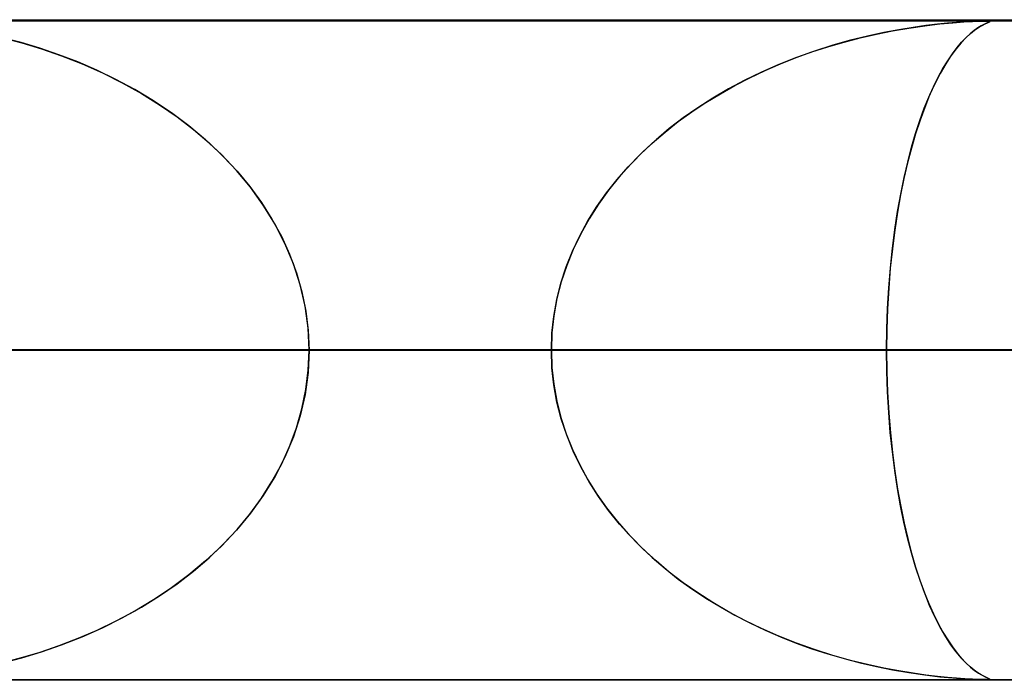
# Model space of a CAD drawing. Header units: millimetres. Extents: x -790 to 790, y -924 to 924.
# Tile 33 of 48: x 141 to 156, y 914 to 924. Entities that reach past the tile are written whole.
import ezdxf

# ---------------------------------------------------------------- set-up
doc = ezdxf.new("R2010")
doc.units = ezdxf.units.MM
doc.layers.add('HIDDEN', color=7, linetype='Continuous')
doc.layers.add('THICK', color=7, linetype='Continuous')

msp = doc.modelspace()

# ---------------------------------------------------------------- linework, layer by layer
at = {"layer": 'HIDDEN'}
for p, q in [((344.621, 923.99), (0, 923.99)), ((677, 923.99), (0, 923.99)), ((344.621, 923.99), (0, 923.99)), ((329.536, 923.98), (0, 923.98)), ((154.777, 923.873), (155.02, 923.908)), ((155.036, 923.91), (154.841, 923.883)), ((155.02, 923.908), (155.246, 923.935)), ((155.21, 923.931), (155.036, 923.91)), ((155.362, 923.946), (155.21, 923.931)), ((155.246, 923.935), (155.446, 923.954)), ((155.498, 923.958), (155.362, 923.946)), ((155.446, 923.954), (155.613, 923.966)), ((155.626, 923.967), (155.498, 923.958)), ((155.613, 923.966), (155.743, 923.973)), ((155.741, 923.973), (155.626, 923.967)), ((155.833, 923.977), (155.741, 923.973)), ((155.743, 923.973), (155.838, 923.977)), ((155.873, 923.905), (155.824, 923.875)), ((155.903, 923.979), (155.833, 923.977)), ((155.835, 923.882), (155.888, 923.914)), ((155.838, 923.977), (155.905, 923.979)), ((155.913, 923.927), (155.873, 923.905)), ((155.888, 923.914), (155.933, 923.937)), ((155.952, 923.98), (155.903, 923.979)), ((155.905, 923.979), (155.953, 923.98)), ((155.947, 923.944), (155.913, 923.927)), ((155.933, 923.937), (155.968, 923.954)), ((155.976, 923.958), (155.947, 923.944)), ((155.985, 923.979), (155.952, 923.98)), ((155.953, 923.98), (155.984, 923.979)), ((155.968, 923.954), (155.992, 923.965)), ((155.996, 923.967), (155.976, 923.958)), ((155.984, 923.979), (156.001, 923.978)), ((156.002, 923.977), (155.985, 923.979)), ((155.992, 923.965), (156.004, 923.973)), ((156.005, 923.974), (155.996, 923.967)), ((156.001, 923.978), (156.005, 923.974)), ((156.004, 923.973), (156.002, 923.977)), ((154.153, 923.752), (153.895, 923.688)), ((154.041, 923.726), (154.286, 923.782)), ((154.398, 923.805), (154.153, 923.752)), ((154.286, 923.782), (154.532, 923.831)), ((154.628, 923.848), (154.398, 923.805)), ((154.532, 923.831), (154.777, 923.873)), ((154.841, 923.883), (154.628, 923.848)), ((155.708, 923.786), (155.641, 923.724)), ((155.646, 923.729), (155.712, 923.789)), ((155.769, 923.836), (155.708, 923.786)), ((155.712, 923.789), (155.775, 923.84)), ((155.824, 923.875), (155.769, 923.836)), ((155.775, 923.84), (155.835, 923.882)), ((141.041, 923.727), (141.334, 923.649)), ((141.324, 923.652), (141.046, 923.725)), ((141.606, 923.567), (141.324, 923.652)), ((141.334, 923.649), (141.633, 923.559)), ((153.626, 923.613), (153.349, 923.525)), ((153.552, 923.591), (153.796, 923.662)), ((153.895, 923.688), (153.626, 923.613)), ((153.796, 923.662), (154.041, 923.726)), ((155.57, 923.649), (155.495, 923.559)), ((155.509, 923.577), (155.578, 923.658)), ((155.641, 923.724), (155.57, 923.649)), ((155.578, 923.658), (155.646, 923.729)), ((141.893, 923.47), (141.606, 923.567)), ((141.633, 923.559), (141.937, 923.453)), ((142.181, 923.359), (141.893, 923.47)), ((141.937, 923.453), (142.246, 923.332)), ((153.071, 923.426), (153.31, 923.512)), ((153.349, 923.525), (153.073, 923.427)), ((153.31, 923.512), (153.552, 923.591)), ((155.416, 923.453), (155.336, 923.329)), ((155.367, 923.378), (155.438, 923.484)), ((155.495, 923.559), (155.416, 923.453)), ((155.438, 923.484), (155.509, 923.577)), ((142.471, 923.234), (142.181, 923.359)), ((142.246, 923.332), (142.555, 923.196)), ((152.805, 923.32), (152.544, 923.205)), ((152.6, 923.23), (152.834, 923.332)), ((153.073, 923.427), (152.805, 923.32)), ((152.834, 923.332), (153.071, 923.426)), ((155.336, 923.329), (155.253, 923.186)), ((155.295, 923.261), (155.367, 923.378)), ((142.76, 923.095), (142.471, 923.234)), ((142.555, 923.196), (142.857, 923.045)), ((152.544, 923.205), (152.291, 923.082)), ((152.369, 923.121), (152.6, 923.23)), ((155.253, 923.186), (155.172, 923.027)), ((155.223, 923.129), (155.295, 923.261)), ((143.047, 922.941), (142.76, 923.095)), ((142.857, 923.045), (143.147, 922.883)), ((151.921, 922.879), (152.143, 923.004)), ((152.291, 923.082), (152.045, 922.951)), ((152.143, 923.004), (152.369, 923.121)), ((155.172, 923.027), (155.093, 922.855)), ((155.152, 922.985), (155.223, 923.129)), ((143.328, 922.772), (143.047, 922.941)), ((143.147, 922.883), (143.423, 922.711)), ((151.703, 922.746), (151.921, 922.879)), ((152.045, 922.951), (151.808, 922.812)), ((155.093, 922.855), (155.018, 922.672)), ((155.081, 922.828), (155.152, 922.985)), ((143.602, 922.589), (143.328, 922.772)), ((143.423, 922.711), (143.687, 922.529)), ((151.491, 922.605), (151.703, 922.746)), ((151.808, 922.812), (151.579, 922.665)), ((155.012, 922.657), (155.081, 922.828)), ((143.866, 922.392), (143.602, 922.589)), ((151.284, 922.456), (151.491, 922.605)), ((151.579, 922.665), (151.358, 922.511)), ((154.946, 922.473), (155.012, 922.657)), ((155.018, 922.672), (154.947, 922.477)), ((143.687, 922.529), (143.936, 922.336)), ((151.084, 922.298), (151.284, 922.456)), ((151.358, 922.511), (151.147, 922.349)), ((154.947, 922.477), (154.88, 922.271)), ((154.881, 922.276), (154.946, 922.473)), ((144.12, 922.181), (143.866, 922.392)), ((143.936, 922.336), (144.171, 922.135)), ((150.89, 922.131), (151.084, 922.298)), ((151.147, 922.349), (150.946, 922.181)), ((154.88, 922.271), (154.816, 922.055)), ((154.819, 922.066), (154.881, 922.276)), ((144.361, 921.955), (144.12, 922.181)), ((144.171, 922.135), (144.391, 921.924)), ((150.704, 921.956), (150.89, 922.131)), ((150.946, 922.181), (150.752, 922.003)), ((150.526, 921.772), (150.704, 921.956)), ((150.752, 922.003), (150.568, 921.817)), ((154.816, 922.055), (154.757, 921.83)), ((154.761, 921.843), (154.819, 922.066)), ((144.587, 921.714), (144.361, 921.955)), ((144.391, 921.924), (144.597, 921.704)), ((150.568, 921.817), (150.393, 921.623)), ((154.757, 921.83), (154.703, 921.593)), ((154.706, 921.607), (154.761, 921.843)), ((144.799, 921.46), (144.587, 921.714)), ((144.597, 921.704), (144.788, 921.473)), ((150.356, 921.579), (150.526, 921.772)), ((150.197, 921.378), (150.356, 921.579)), ((150.393, 921.623), (150.228, 921.419)), ((154.703, 921.593), (154.652, 921.345)), ((154.654, 921.358), (154.706, 921.607)), ((144.788, 921.473), (144.964, 921.232)), ((144.992, 921.19), (144.799, 921.46)), ((150.049, 921.168), (150.197, 921.378)), ((150.228, 921.419), (150.074, 921.206)), ((144.964, 921.232), (145.124, 920.98)), ((154.652, 921.345), (154.606, 921.084)), ((154.608, 921.096), (154.654, 921.358)), ((145.167, 920.907), (144.992, 921.19)), ((149.913, 920.951), (150.049, 921.168)), ((150.074, 921.206), (149.933, 920.985)), ((154.606, 921.084), (154.564, 920.812)), ((154.565, 920.822), (154.608, 921.096)), ((145.124, 920.98), (145.268, 920.718)), ((149.789, 920.726), (149.913, 920.951)), ((149.933, 920.985), (149.805, 920.755)), ((145.32, 920.611), (145.167, 920.907)), ((154.564, 920.812), (154.528, 920.528)), ((154.529, 920.537), (154.565, 920.822)), ((145.268, 920.718), (145.392, 920.446)), ((149.679, 920.494), (149.789, 920.726)), ((149.805, 920.755), (149.691, 920.519)), ((145.449, 920.303), (145.32, 920.611)), ((149.584, 920.254), (149.679, 920.494)), ((149.691, 920.519), (149.592, 920.276)), ((154.528, 920.528), (154.497, 920.233)), ((154.498, 920.24), (154.529, 920.537)), ((145.392, 920.446), (145.496, 920.165)), ((145.551, 919.984), (145.449, 920.303)), ((145.496, 920.165), (145.579, 919.878)), ((149.504, 920.008), (149.584, 920.254)), ((149.592, 920.276), (149.51, 920.027)), ((154.473, 919.936), (154.498, 920.24)), ((154.497, 920.233), (154.473, 919.93)), ((149.51, 920.027), (149.445, 919.773)), ((145.626, 919.659), (145.551, 919.984)), ((145.579, 919.878), (145.639, 919.585)), ((149.442, 919.758), (149.504, 920.008)), ((154.455, 919.625), (154.473, 919.936)), ((154.473, 919.93), (154.455, 919.621)), ((149.397, 919.504), (149.442, 919.758)), ((149.445, 919.773), (149.398, 919.514)), ((145.672, 919.327), (145.626, 919.659)), ((145.639, 919.585), (145.675, 919.289)), ((154.444, 919.31), (154.455, 919.625)), ((154.455, 919.621), (154.444, 919.307)), ((149.398, 919.514), (149.369, 919.253)), ((149.369, 919.248), (149.397, 919.504)), ((145.687, 918.99), (145.672, 919.327)), ((145.675, 919.289), (145.687, 918.99)), ((154.441, 918.99), (154.444, 919.31)), ((154.444, 919.307), (154.441, 918.99)), ((149.369, 919.253), (149.36, 918.99)), ((149.36, 918.99), (149.369, 919.248)), ((154.441, 918.99), (0, 918.99)), ((0, 918.99), (149.36, 918.99)), ((0, 918.99), (154.441, 918.99)), ((149.36, 918.99), (0, 918.99)), ((171.801, 918.99), (0, 918.99)), ((0, 918.99), (166.72, 918.99)), ((0, 918.99), (171.801, 918.99)), ((166.72, 918.99), (0, 918.99)), ((189.161, 918.99), (0, 918.99)), ((0, 918.99), (184.08, 918.99)), ((0, 918.99), (189.161, 918.99)), ((184.08, 918.99), (0, 918.99)), ((206.521, 918.99), (0, 918.99)), ((0, 918.99), (201.44, 918.99)), ((0, 918.99), (206.521, 918.99)), ((201.44, 918.99), (0, 918.99)), ((223.88, 918.99), (0, 918.99)), ((0, 918.99), (218.8, 918.99)), ((0, 918.99), (223.88, 918.99)), ((218.8, 918.99), (0, 918.99)), ((241.24, 918.99), (0, 918.99)), ((0, 918.99), (236.159, 918.99)), ((0, 918.99), (241.24, 918.99)), ((236.159, 918.99), (0, 918.99)), ((258.599, 918.99), (0, 918.99)), ((0, 918.99), (253.518, 918.99)), ((0, 918.99), (258.599, 918.99)), ((253.518, 918.99), (0, 918.99)), ((275.958, 918.99), (0, 918.99)), ((0, 918.99), (270.877, 918.99)), ((0, 918.99), (275.958, 918.99)), ((270.877, 918.99), (0, 918.99)), ((293.317, 918.99), (0, 918.99)), ((0, 918.99), (288.236, 918.99)), ((0, 918.99), (293.317, 918.99)), ((288.236, 918.99), (0, 918.99)), ((310.676, 918.99), (0, 918.99)), ((0, 918.99), (305.595, 918.99)), ((0, 918.99), (310.676, 918.99)), ((305.595, 918.99), (0, 918.99)), ((328.035, 918.99), (0, 918.99)), ((0, 918.99), (322.954, 918.99)), ((0, 918.99), (328.035, 918.99)), ((322.954, 918.99), (0, 918.99)), ((88.517, 918.99), (165.434, 918.99)), ((165.434, 918.99), (88.517, 918.99)), ((175.419, 918.99), (93.599, 918.99)), ((93.599, 918.99), (175.419, 918.99)), ((105.882, 918.99), (199.547, 918.99)), ((199.547, 918.99), (105.882, 918.99)), ((209.53, 918.99), (110.963, 918.99)), ((110.963, 918.99), (209.53, 918.99)), ((123.245, 918.99), (233.657, 918.99)), ((233.657, 918.99), (123.245, 918.99)), ((243.639, 918.99), (128.326, 918.99)), ((128.326, 918.99), (243.639, 918.99)), ((149.36, 918.99), (137.08, 918.99)), ((137.08, 918.99), (149.36, 918.99)), ((140.606, 918.99), (267.763, 918.99)), ((267.763, 918.99), (140.606, 918.99)), ((165.434, 918.99), (141.302, 918.99)), ((141.302, 918.99), (165.434, 918.99)), ((145.687, 918.99), (145.672, 918.653)), ((145.675, 918.691), (145.687, 918.99)), ((277.745, 918.99), (145.687, 918.99)), ((145.687, 918.99), (277.745, 918.99)), ((145.687, 918.99), (157.967, 918.99)), ((157.967, 918.99), (145.687, 918.99)), ((149.36, 918.99), (149.369, 918.732)), ((149.369, 918.727), (149.36, 918.99)), ((154.444, 918.673), (154.441, 918.99)), ((154.441, 918.99), (154.444, 918.67)), ((166.72, 918.99), (154.441, 918.99)), ((154.441, 918.99), (166.72, 918.99)), ((145.639, 918.395), (145.675, 918.691)), ((149.369, 918.732), (149.397, 918.476)), ((149.398, 918.466), (149.369, 918.727)), ((154.455, 918.359), (154.444, 918.673)), ((145.672, 918.653), (145.626, 918.321)), ((154.444, 918.67), (154.455, 918.355)), ((145.579, 918.102), (145.639, 918.395)), ((149.397, 918.476), (149.442, 918.222)), ((149.445, 918.207), (149.398, 918.466)), ((145.626, 918.321), (145.551, 917.996)), ((154.473, 918.05), (154.455, 918.359)), ((154.455, 918.355), (154.473, 918.044)), ((145.496, 917.815), (145.579, 918.102)), ((149.442, 918.222), (149.504, 917.972)), ((149.51, 917.953), (149.445, 918.207)), ((145.551, 917.996), (145.449, 917.677)), ((149.504, 917.972), (149.584, 917.726)), ((149.592, 917.704), (149.51, 917.953)), ((154.497, 917.747), (154.473, 918.05)), ((154.473, 918.044), (154.498, 917.74)), ((145.392, 917.534), (145.496, 917.815)), ((145.449, 917.677), (145.32, 917.369)), ((149.584, 917.726), (149.679, 917.486)), ((149.691, 917.461), (149.592, 917.704)), ((154.528, 917.452), (154.497, 917.747)), ((154.498, 917.74), (154.529, 917.443)), ((145.268, 917.262), (145.392, 917.534)), ((149.679, 917.486), (149.789, 917.254)), ((145.32, 917.369), (145.167, 917.073)), ((149.805, 917.225), (149.691, 917.461)), ((154.564, 917.168), (154.528, 917.452)), ((154.529, 917.443), (154.565, 917.158)), ((145.124, 917), (145.268, 917.262)), ((149.789, 917.254), (149.913, 917.029)), ((149.933, 916.995), (149.805, 917.225)), ((145.167, 917.073), (144.992, 916.79)), ((154.606, 916.896), (154.564, 917.168)), ((154.565, 917.158), (154.608, 916.884)), ((144.964, 916.748), (145.124, 917)), ((149.913, 917.029), (150.049, 916.812)), ((150.074, 916.774), (149.933, 916.995)), ((154.652, 916.635), (154.606, 916.896)), ((154.608, 916.884), (154.654, 916.622)), ((144.788, 916.507), (144.964, 916.748)), ((144.992, 916.79), (144.799, 916.521)), ((150.049, 916.812), (150.197, 916.602)), ((150.228, 916.561), (150.074, 916.774)), ((150.197, 916.602), (150.356, 916.401)), ((154.703, 916.387), (154.652, 916.635)), ((154.654, 916.622), (154.706, 916.373)), ((144.799, 916.521), (144.587, 916.266)), ((144.597, 916.276), (144.788, 916.507)), ((150.393, 916.357), (150.228, 916.561)), ((150.356, 916.401), (150.526, 916.208)), ((150.568, 916.163), (150.393, 916.357)), ((154.757, 916.15), (154.703, 916.387)), ((154.706, 916.373), (154.761, 916.137)), ((144.587, 916.266), (144.361, 916.025)), ((144.391, 916.056), (144.597, 916.276)), ((150.526, 916.208), (150.704, 916.024)), ((150.752, 915.977), (150.568, 916.163)), ((154.816, 915.924), (154.757, 916.15)), ((154.761, 916.137), (154.819, 915.914)), ((144.361, 916.025), (144.12, 915.799)), ((144.171, 915.845), (144.391, 916.056)), ((150.704, 916.024), (150.89, 915.849)), ((143.936, 915.644), (144.171, 915.845)), ((150.946, 915.799), (150.752, 915.977)), ((150.89, 915.849), (151.084, 915.682)), ((154.88, 915.709), (154.816, 915.924)), ((154.819, 915.914), (154.881, 915.704)), ((144.12, 915.799), (143.866, 915.588)), ((151.147, 915.631), (150.946, 915.799)), ((154.947, 915.503), (154.88, 915.709)), ((154.881, 915.704), (154.946, 915.507)), ((143.866, 915.588), (143.602, 915.391)), ((143.687, 915.451), (143.936, 915.644)), ((151.084, 915.682), (151.284, 915.524)), ((151.358, 915.469), (151.147, 915.631)), ((143.602, 915.391), (143.328, 915.208)), ((143.423, 915.269), (143.687, 915.451)), ((151.284, 915.524), (151.491, 915.375)), ((151.579, 915.315), (151.358, 915.469)), ((154.946, 915.507), (155.012, 915.323)), ((155.018, 915.308), (154.947, 915.503)), ((143.147, 915.097), (143.423, 915.269)), ((151.491, 915.375), (151.703, 915.234)), ((151.808, 915.168), (151.579, 915.315)), ((155.012, 915.323), (155.081, 915.152)), ((155.093, 915.125), (155.018, 915.308)), ((142.857, 914.935), (143.147, 915.097)), ((143.328, 915.208), (143.047, 915.039)), ((151.703, 915.234), (151.921, 915.101)), ((152.045, 915.029), (151.808, 915.168)), ((151.921, 915.101), (152.143, 914.976)), ((155.081, 915.152), (155.152, 914.995)), ((155.172, 914.953), (155.093, 915.125)), ((143.047, 915.039), (142.76, 914.885)), ((152.291, 914.898), (152.045, 915.029)), ((152.143, 914.976), (152.369, 914.859)), ((155.152, 914.995), (155.223, 914.851)), ((155.253, 914.794), (155.172, 914.953)), ((142.76, 914.885), (142.471, 914.746)), ((142.555, 914.784), (142.857, 914.935)), ((152.544, 914.775), (152.291, 914.898)), ((152.369, 914.859), (152.6, 914.75)), ((155.223, 914.851), (155.295, 914.719)), ((155.336, 914.651), (155.253, 914.794)), ((141.937, 914.527), (142.246, 914.648)), ((142.471, 914.746), (142.181, 914.621)), ((142.246, 914.648), (142.555, 914.784)), ((152.805, 914.66), (152.544, 914.775)), ((152.6, 914.75), (152.834, 914.648)), ((153.073, 914.553), (152.805, 914.66)), ((152.834, 914.648), (153.071, 914.554)), ((155.295, 914.719), (155.367, 914.602)), ((155.416, 914.527), (155.336, 914.651)), ((141.893, 914.51), (141.606, 914.413)), ((141.633, 914.421), (141.937, 914.527)), ((142.181, 914.621), (141.893, 914.51)), ((153.071, 914.554), (153.31, 914.468)), ((153.349, 914.455), (153.073, 914.553)), ((155.367, 914.602), (155.438, 914.496)), ((155.495, 914.421), (155.416, 914.527)), ((155.438, 914.496), (155.509, 914.403)), ((141.606, 914.413), (141.324, 914.328)), ((141.334, 914.331), (141.633, 914.421)), ((153.31, 914.468), (153.552, 914.389)), ((153.626, 914.367), (153.349, 914.455)), ((153.552, 914.389), (153.796, 914.318)), ((153.895, 914.292), (153.626, 914.367)), ((155.57, 914.331), (155.495, 914.421)), ((155.509, 914.403), (155.578, 914.322)), ((141.041, 914.253), (141.334, 914.331)), ((141.324, 914.328), (141.046, 914.255)), ((153.796, 914.318), (154.041, 914.254)), ((154.153, 914.228), (153.895, 914.292)), ((154.041, 914.254), (154.286, 914.198)), ((154.398, 914.175), (154.153, 914.228)), ((154.286, 914.198), (154.532, 914.149)), ((155.641, 914.256), (155.57, 914.331)), ((155.578, 914.322), (155.646, 914.251)), ((155.708, 914.194), (155.641, 914.256)), ((155.646, 914.251), (155.712, 914.191)), ((154.628, 914.132), (154.398, 914.175)), ((154.532, 914.149), (154.777, 914.107)), ((154.841, 914.097), (154.628, 914.132)), ((154.777, 914.107), (155.02, 914.072)), ((155.036, 914.07), (154.841, 914.097)), ((155.02, 914.072), (155.246, 914.045)), ((155.21, 914.049), (155.036, 914.07)), ((155.362, 914.034), (155.21, 914.049)), ((155.769, 914.144), (155.708, 914.194)), ((155.712, 914.191), (155.775, 914.14)), ((155.824, 914.105), (155.769, 914.144)), ((155.775, 914.14), (155.835, 914.098)), ((155.873, 914.075), (155.824, 914.105)), ((155.835, 914.098), (155.888, 914.066)), ((155.913, 914.053), (155.873, 914.075)), ((155.888, 914.066), (155.933, 914.043)), ((155.947, 914.036), (155.913, 914.053)), ((0, 914), (329.536, 914)), ((344.621, 913.99), (0, 913.99)), ((677, 913.99), (0, 913.99)), ((344.621, 913.99), (0, 913.99)), ((87.063, 914), (170.5, 914)), ((104.422, 914), (204.6, 914)), ((121.78, 914), (238.7, 914)), ((139.138, 914), (272.8, 914)), ((155.246, 914.045), (155.446, 914.026)), ((155.498, 914.022), (155.362, 914.034)), ((155.446, 914.026), (155.613, 914.014)), ((155.626, 914.013), (155.498, 914.022)), ((155.613, 914.014), (155.743, 914.007)), ((155.741, 914.007), (155.626, 914.013)), ((155.833, 914.003), (155.741, 914.007)), ((155.743, 914.007), (155.838, 914.003)), ((155.903, 914.001), (155.833, 914.003)), ((155.838, 914.003), (155.905, 914.001)), ((155.952, 914), (155.903, 914.001)), ((155.905, 914.001), (155.953, 914)), ((155.933, 914.043), (155.968, 914.026)), ((155.976, 914.023), (155.947, 914.036)), ((155.985, 914.001), (155.952, 914)), ((155.953, 914), (155.984, 914)), ((155.968, 914.026), (155.992, 914.015)), ((155.996, 914.013), (155.976, 914.023)), ((155.984, 914), (156.001, 914.002)), ((156.002, 914.003), (155.985, 914.001)), ((155.992, 914.015), (156.004, 914.007)), ((156.005, 914.006), (155.996, 914.013)), ((156.001, 914.002), (156.005, 914.006)), ((156.004, 914.007), (156.002, 914.003))]:
    msp.add_line(p, q, dxfattribs=at)
at = {"layer": 'THICK'}
for p, q in [((0, 924), (732, 924)), ((732, 919), (0, 919))]:
    msp.add_line(p, q, dxfattribs=at)

doc.saveas('drawing.dxf')
